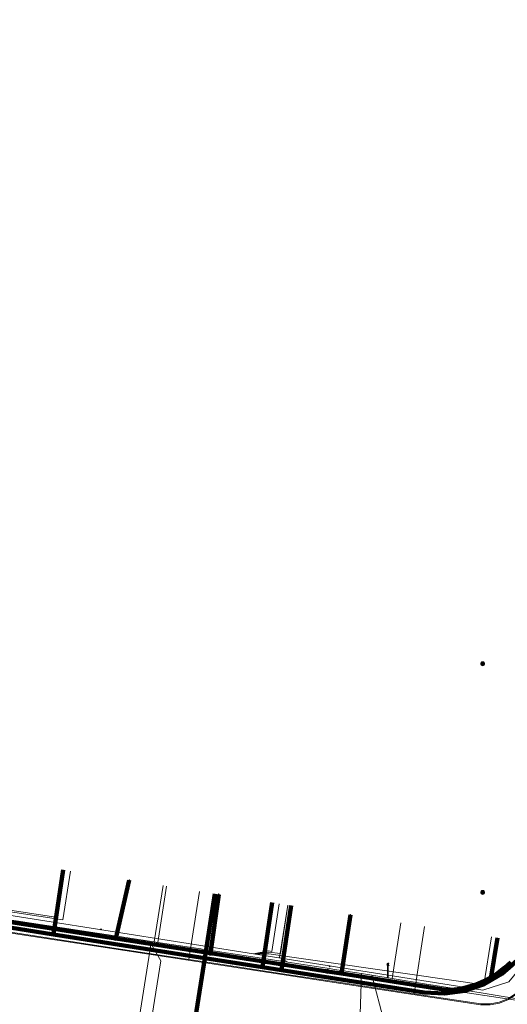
# Model space of a CAD drawing. Extents: x 152558 to 154479, y 462974 to 463683.
# Tile 213 of 256: x 153387 to 153414, y 463421 to 463477. Entities that reach past the tile are written whole.
import ezdxf
from ezdxf.lldxf.tags import DXFTag

# ---------------------------------------------------------------- set-up
doc = ezdxf.new("R2010")
doc.units = 0
doc.header["$LTSCALE"] = 0.2
doc.layers.get('0').update_dxf_attribs({"linetype": 'CONTINUOUS'})
for name, color, linetype, lineweight in [('B-RO-KL-DATA_COAXIAAL_17_ZIGGO BV-G', 90, 'KL-DATA-N', 18), ('B-RO-KL-DATA_COAXIAAL_7_ZIGGO BV-G', 90, 'KL-DATA-N', 18), ('B-RO-KL-DATA_HULPSTUK_KPN BV-S', 90, 'CONTINUOUS', 25), ('B-RO-KL-DATA_HULPSTUK_REGGEFIBER OPERATOR BV-S', 90, 'CONTINUOUS', 25), ('B-RO-KL-DATA_KABELBED_KPN BV-G', 90, 'CONTINUOUS', 100), ('B-RO-KL-DATA_KABELBED_ZIGGO BV-G', 90, 'CONTINUOUS', 100), ('B-RO-KL-DATA_REGGEFIBER OPERATOR BV-G', 90, 'KL-DATA-N', 18), ('B-RO-KL-ET_LS_400 V_STEDIN NETBEHEER BV-G', 190, 'KL-LS-N', 18), ('B-RO-KL-ET_LS_GEMEENTE AMERSFOORT-S', 190, 'CONTINUOUS', 25), ('B-RO-KL-GAS_LD_KOPER_22_0.1 BAR_STEDIN NETBEHEER BV-G', 50, 'KL-GAS-LD-N', 18), ('B-RO-KL-GAS_LD_PVC_63_0.1 BAR_STEDIN NETBEHEER BV-G', 50, 'KL-GAS-LD-N', 18), ('B-RO-KL-WATER_100_VITENS-G', 170, 'KL-WATER-N', 18), ('B-RO-KL-WATER_HULPSTUK_VITENS-S', 170, 'CONTINUOUS', 25)]:
    doc.layers.add(name, color=color, linetype=linetype, lineweight=lineweight)
doc.styles.add('NLCS-ISO', font='NLCS-ISO.ttf')
tags = doc.linetypes.add('KL-DATA-N', pattern='A,4,-1,[101,NLCS.SHX,S=0.5,R=0,X=0,Y=0],-1,4,-1,["D",Standard,S=1,R=0,X=-0.25,Y=-0.5],-1.5', length=12.5).pattern_tags.tags
tags[18] = DXFTag(74, 10)
tags = doc.linetypes.add('KL-GAS-LD-N', pattern='A,4,-1,[69,NLCS.SHX,S=0.5,R=0,X=0,Y=0],-1,4,-1,["L",Standard,S=1,R=0,X=0.25,Y=-0.5],-2', length=13).pattern_tags.tags
tags[18] = DXFTag(74, 10)
tags = doc.linetypes.add('KL-LS-N', pattern='A,4,-1,[103,NLCS.SHX,S=0.75,R=0,X=0,Y=0],-1,4,-1,["L",Standard,S=1,R=0,X=0,Y=-0.5],-2', length=13).pattern_tags.tags
tags[18] = DXFTag(74, 10)
doc.linetypes.add('KL-WATER-N', pattern='A,7,-0.5,[168,NLCS.SHX,S=0.75,R=0,X=0.75,Y=0],-2', length=9.5)

# ---------------------------------------------------------------- blocks, each defined once
blk = doc.blocks.new('SKL-WTB_HULP_OVERIG-SO')
at = {"color": 0, "linetype": 'ByBlock', "lineweight": 18}
for points in [[(-0.14, 0.14), (0.14, -0.14)], [(0.14, 0.14), (-0.14, -0.14)]]:
    blk.add_lwpolyline(points, dxfattribs=at)
at = {"color": 0, "linetype": 'ByBlock', "lineweight": 18, "style": 'NLCS-ISO', "flags": 1}
for tag, p in [('TYPE', (1.5, 0)), ('OMSCHRIJVING', (1.5, -3)), ('LABEL', (1.5, -1.5))]:
    blk.add_attdef(tag, p, '', height=1, dxfattribs=at)
blk = doc.blocks.new('SKL-WTB_HULP_MOF-SO')
at = {"linetype": 'ByBlock', "lineweight": 18}
h = blk.add_hatch(color=0, dxfattribs=at)
h.dxf.hatch_style = 1
h.paths.add_polyline_path([(-0.5625, 0, 1), (0.5625, 0, 1)])
at = {"color": 0, "linetype": 'ByBlock', "lineweight": 18}
blk.add_circle((0, 0), 0.5625, dxfattribs=at)
at = {"color": 0, "linetype": 'ByBlock', "lineweight": 18, "style": 'NLCS-ISO', "flags": 1}
for tag, p in [('TYPE', (1.5, 0)), ('OMSCHRIJVING', (1.5, -3)), ('LABEL', (1.5, -1.5))]:
    blk.add_attdef(tag, p, '', height=1, dxfattribs=at)
blk = doc.blocks.new('SKL-ET_LS_MAST-SO')
for p, q in [((-0.05, 2.07), (0.05, 2.07)), ((-0.05, -2), (0.05, -2))]:
    blk.add_line(p, q)
for points in [[(-0.18, 1.76), (-0.22, 1.76), (-0.22, 1.84), (-0.18, 1.84), (-0.18, 1.79)], [(-0.18, 1.49), (-0.22, 1.49), (-0.22, 1.57), (-0.18, 1.57), (-0.18, 1.52)], [(-0.18, 1.79), (-0.05, 1.79)], [(-0.18, 1.76), (-0.05, 1.76)], [(-0.18, 1.52), (-0.05, 1.52)], [(-0.18, 1.49), (-0.05, 1.49)], [(-0.05, -2), (-0.05, 2.07)], [(0.05, -2), (0.05, 2.07)], [(0.18, 1.92), (0.05, 1.92)], [(0.18, 1.89), (0.05, 1.89)], [(0.18, 1.66), (0.05, 1.66)], [(0.18, 1.63), (0.05, 1.63)], [(0.18, 1.39), (0.05, 1.39)], [(0.18, 1.36), (0.05, 1.36)], [(0.18, 1.89), (0.22, 1.89), (0.22, 1.97), (0.18, 1.97), (0.18, 1.92)], [(0.18, 1.63), (0.22, 1.63), (0.22, 1.71), (0.18, 1.71), (0.18, 1.66)], [(0.18, 1.36), (0.22, 1.36), (0.22, 1.44), (0.18, 1.44), (0.18, 1.39)]]:
    blk.add_lwpolyline(points)

msp = doc.modelspace()

# ---------------------------------------------------------------- linework, layer by layer
at = {"layer": 'B-RO-KL-DATA_COAXIAAL_17_ZIGGO BV-G', "flags": 128}
for points in [[(153460.543, 463559.799), (153460.36, 463559.108), (153460.146, 463558.302), (153459.007, 463554.013), (153457.438, 463554.343), (153451.772, 463555.536), (153451.395, 463555.636), (153441.014, 463558.398), (153438.984, 463558.938), (153436.568, 463559.58), (153431.734, 463544.673), (153436.987, 463543.296), (153436.954, 463543.113), (153435.252, 463533.541), (153432.808, 463519.797), (153431.298, 463511.308), (153430.895, 463509.043), (153429.473, 463501.047), (153429.287, 463500), (153429.221, 463499.619), (153428.823, 463497.343), (153428.194, 463493.736), (153427.204, 463488.062), (153427.032, 463487.076), (153425.99, 463481.105), (153425.395, 463477.695), (153424.353, 463471.725), (153423.758, 463468.316), (153422.905, 463463.428), (153421.902, 463457.681), (153421.054, 463452.825), (153420.716, 463450.888), (153420.176, 463447.792), (153419.852, 463445.938), (153419.515, 463444.005), (153419.241, 463442.436), (153418.421, 463437.737), (153416.41, 463426.217), (153416.1, 463425.096), (153415.58, 463424.056), (153414.868, 463423.136), (153413.992, 463422.37), (153413.343, 463421.995), (153412.986, 463421.788), (153411.885, 463421.411), (153410.733, 463421.253), (153409.573, 463421.322), (153401.464, 463422.591), (153400.377, 463422.761), (153397.094, 463423.275), (153396.089, 463416.927), (153398.895, 463416.483), (153400.081, 463416.296), (153406.991, 463415.202), (153409.08, 463414.871), (153409.949, 463414.651), (153410.767, 463414.279), (153411.504, 463413.768), (153412.138, 463413.133), (153412.649, 463412.395), (153413.019, 463411.577), (153413.237, 463410.706), (153413.296, 463409.811), (153413.194, 463408.919), (153413.038, 463408.165), (153410.882, 463397.735), (153409.793, 463392.469), (153409.141, 463389.316), (153407.448, 463381.127), (153406.605, 463377.049), (153406.382, 463375.972), (153404.797, 463368.304), (153404.635, 463367.521), (153402.925, 463359.249), (153402.803, 463358.661), (153401.855, 463354.074), (153401.198, 463350.898), (153400.753, 463348.673), (153400.684, 463348.325), (153400.432, 463347.066), (153399.896, 463344.384), (153398.326, 463336.525), (153393.352, 463312.435), (153392.757, 463309.554), (153398.681, 463305.928), (153398.718, 463306.125), (153399.164, 463308.558), (153399.615, 463311.013), (153399.651, 463311.198), (153400.426, 463311.049)], [(153432.978, 463450.397), (153432.974, 463450.403), (153431.887, 463450.601), (153421.224, 463444.916), (153419.515, 463444.005), (153419.241, 463442.436), (153418.421, 463437.737), (153416.41, 463426.217), (153416.1, 463425.096), (153415.58, 463424.056), (153414.868, 463423.136), (153413.992, 463422.37), (153413.343, 463421.995), (153412.986, 463421.788), (153411.885, 463421.411), (153410.733, 463421.253), (153409.573, 463421.322), (153401.464, 463422.591), (153400.377, 463422.761), (153397.094, 463423.275), (153396.089, 463416.927), (153387.253, 463418.326), (153385.771, 463418.561), (153378.312, 463419.741), (153377.337, 463419.799), (153376.369, 463419.666), (153375.446, 463419.347), (153374.602, 463418.855), (153374.362, 463418.643), (153373.87, 463418.208), (153373.278, 463417.432), (153372.848, 463416.555), (153372.597, 463415.612), (153371.854, 463411.073)]]:
    msp.add_lwpolyline(points, dxfattribs=at)
at = {"layer": 'B-RO-KL-DATA_COAXIAAL_7_ZIGGO BV-G', "flags": 128}
for points in [[(153371.747, 463459.468), (153374.266, 463459.041), (153375.21, 463458.782), (153376.086, 463458.346), (153376.86, 463457.747), (153376.93, 463457.667), (153377.503, 463457.008), (153377.99, 463456.159), (153378.301, 463455.231), (153378.377, 463454.644), (153378.426, 463454.26), (153378.36, 463453.283), (153378.056, 463451.473), (153377.228, 463446.535), (153374.603, 463430.889), (153374.547, 463430.188), (153374.615, 463429.49), (153374.804, 463428.814), (153375.109, 463428.181), (153375.52, 463427.612), (153375.9, 463427.243), (153376.023, 463427.123), (153376.605, 463426.729), (153377.246, 463426.444), (153377.928, 463426.275), (153379.184, 463426.078), (153383.037, 463425.475), (153388.499, 463424.62), (153397.094, 463423.275), (153397.672, 463426.929)], [(153371.747, 463459.468), (153374.266, 463459.041), (153375.21, 463458.782), (153376.086, 463458.346), (153376.86, 463457.747), (153376.93, 463457.667), (153377.503, 463457.008), (153377.99, 463456.159), (153378.301, 463455.231), (153378.377, 463454.644), (153378.426, 463454.26), (153378.36, 463453.283), (153378.056, 463451.473), (153377.228, 463446.535), (153374.603, 463430.889), (153374.547, 463430.188), (153374.615, 463429.49), (153374.804, 463428.814), (153375.109, 463428.181), (153375.52, 463427.612), (153375.9, 463427.243), (153376.023, 463427.123), (153376.605, 463426.729), (153377.246, 463426.444), (153377.928, 463426.275), (153379.184, 463426.078), (153383.037, 463425.475), (153388.499, 463424.62), (153397.094, 463423.275), (153400.377, 463422.761), (153401.464, 463422.591), (153409.573, 463421.322), (153410.733, 463421.253), (153411.885, 463421.411), (153412.986, 463421.788), (153413.343, 463421.995), (153413.746, 463424.418)], [(153371.747, 463459.468), (153374.266, 463459.041), (153375.21, 463458.782), (153376.086, 463458.346), (153376.86, 463457.747), (153376.93, 463457.667), (153377.503, 463457.008), (153377.99, 463456.159), (153378.301, 463455.231), (153378.377, 463454.644), (153378.426, 463454.26), (153378.36, 463453.283), (153378.056, 463451.473), (153377.228, 463446.535), (153374.603, 463430.889), (153374.547, 463430.188), (153374.615, 463429.49), (153374.804, 463428.814), (153375.109, 463428.181), (153375.52, 463427.612), (153375.9, 463427.243), (153376.023, 463427.123), (153376.605, 463426.729), (153377.246, 463426.444), (153377.928, 463426.275), (153379.184, 463426.078), (153383.037, 463425.475), (153388.499, 463424.62), (153397.094, 463423.275), (153400.377, 463422.761), (153401.464, 463422.591), (153402.02, 463426.254)], [(153371.747, 463459.468), (153374.266, 463459.041), (153375.21, 463458.782), (153376.086, 463458.346), (153376.86, 463457.747), (153376.93, 463457.667), (153377.503, 463457.008), (153377.99, 463456.159), (153378.301, 463455.231), (153378.377, 463454.644), (153378.426, 463454.26), (153378.36, 463453.283), (153378.056, 463451.473), (153377.228, 463446.535), (153374.603, 463430.889), (153374.547, 463430.188), (153374.615, 463429.49), (153374.804, 463428.814), (153375.109, 463428.181), (153375.52, 463427.612), (153375.9, 463427.243), (153376.023, 463427.123), (153376.605, 463426.729), (153377.246, 463426.444), (153377.928, 463426.275), (153379.184, 463426.078), (153383.037, 463425.475), (153388.499, 463424.62), (153389.054, 463428.279)]]:
    msp.add_lwpolyline(points, dxfattribs=at)
at = {"layer": 'B-RO-KL-DATA_KABELBED_KPN BV-G', "flags": 128}
for points in [[(153392.037, 463424.386), (153392.804, 463427.691)], [(153397.422, 463423.548), (153397.422, 463423.549), (153397.892, 463426.895)], [(153414.494, 463423.045), (153414.149, 463422.725), (153413.777, 463422.436), (153413.381, 463422.181), (153412.964, 463421.961), (153412.53, 463421.778), (153412.081, 463421.634), (153411.622, 463421.53), (153411.148, 463421.473), (153410.688, 463421.484), (153410.181, 463421.565), (153404.864, 463422.392), (153404.068, 463422.516), (153397.422, 463423.549), (153392.037, 463424.386), (153384.232, 463425.6)], [(153404.068, 463422.516), (153404.864, 463422.392), (153405.377, 463425.723)]]:
    msp.add_lwpolyline(points, dxfattribs=at)
at = {"layer": 'B-RO-KL-DATA_KABELBED_ZIGGO BV-G', "flags": 128}
for points in [[(153413.343, 463421.995), (153413.992, 463422.37), (153414.868, 463423.136), (153415.58, 463424.056), (153416.1, 463425.096), (153416.41, 463426.217), (153418.421, 463437.737)], [(153388.499, 463424.62), (153389.054, 463428.279)], [(153397.094, 463423.275), (153397.672, 463426.929)], [(153400.933, 463426.424), (153400.377, 463422.761)], [(153402.02, 463426.254), (153401.464, 463422.591)], [(153383.037, 463425.475), (153388.499, 463424.62)], [(153388.499, 463424.62), (153397.094, 463423.275)], [(153413.746, 463424.418), (153413.343, 463421.995)], [(153396.089, 463416.927), (153397.094, 463423.275)], [(153397.094, 463423.275), (153400.377, 463422.761)], [(153400.377, 463422.761), (153401.464, 463422.591)], [(153401.464, 463422.591), (153409.573, 463421.322), (153410.733, 463421.253), (153411.885, 463421.411), (153412.986, 463421.788), (153413.343, 463421.995)]]:
    msp.add_lwpolyline(points, dxfattribs=at)
at = {"layer": 'B-RO-KL-DATA_REGGEFIBER OPERATOR BV-G', "flags": 128}
for points in [[(153373.879, 463427.097), (153374.197, 463427.199), (153375.409, 463427.373), (153399.877, 463423.513), (153412.903, 463421.454), (153414.393, 463421.931), (153415.528, 463423.3), (153415.798, 463424.096), (153416.205, 463425.802), (153418.066, 463436.458), (153420.908, 463452.56), (153425.199, 463477.021), (153426.621, 463485.095), (153428.044, 463493.17), (153429.466, 463501.244), (153430.887, 463509.319), (153432.837, 463520.904)], [(153375.409, 463427.373), (153376.304, 463427.466), (153388.626, 463425.591), (153389.047, 463428.282)], [(153375.409, 463427.373), (153376.237, 463427.4), (153389.028, 463425.453), (153389.46, 463428.218)], [(153399.877, 463423.513), (153400.74, 463423.68), (153400.907, 463423.654), (153401.331, 463426.36)], [(153399.877, 463423.513), (153400.746, 463423.599), (153401.397, 463423.541), (153401.826, 463426.283)], [(153399.877, 463423.513), (153400.749, 463423.52), (153412.967, 463421.747), (153413.394, 463424.472)]]:
    msp.add_lwpolyline(points, dxfattribs=at)
at = {"layer": 'B-RO-KL-ET_LS_400 V_STEDIN NETBEHEER BV-G', "flags": 128}
for points in [[(153415.745, 463422.85), (153415.676, 463422.535), (153415.461, 463422.05), (153415.158, 463421.616), (153414.776, 463421.247), (153414.331, 463420.959), (153413.84, 463420.761), (153413.319, 463420.662), (153412.789, 463420.664), (153408.998, 463421.242), (153404.084, 463421.992), (153402.008, 463422.309), (153397.094, 463423.058), (153396.201, 463423.194), (153392.448, 463423.766), (153391.081, 463423.975), (153385.068, 463424.892), (153383.349, 463425.154), (153380.923, 463425.524), (153380.431, 463425.599), (153380.193, 463425.635), (153379.829, 463425.691), (153379.791, 463425.697), (153379.056, 463425.809), (153374.278, 463426.538), (153373.289, 463426.689), (153372.225, 463426.851), (153371.632, 463426.942), (153367.05, 463427.641), (153366.422, 463423.522)], [(153426.278, 463417.921), (153425.423, 463418.112), (153424.615, 463418.452), (153423.881, 463418.932), (153423.246, 463419.536), (153422.729, 463420.244), (153422.348, 463421.034), (153422.114, 463421.878), (153415.847, 463423.078), (153415.733, 463422.547), (153415.517, 463422.048), (153415.209, 463421.599), (153414.821, 463421.219), (153414.366, 463420.92), (153413.862, 463420.716), (153413.328, 463420.612), (153412.784, 463420.614), (153367.092, 463427.584), (153366.471, 463423.515)], [(153396.805, 463427.065), (153396.201, 463423.194)], [(153409.596, 463425.063), (153408.998, 463421.242)]]:
    msp.add_lwpolyline(points, dxfattribs=at)
at = {"layer": 'B-RO-KL-GAS_LD_KOPER_22_0.1 BAR_STEDIN NETBEHEER BV-G', "flags": 128}
for points in [[(153394.726, 463427.39), (153394.225, 463424.191)], [(153394.924, 463427.36), (153394.423, 463424.161)], [(153401.82, 463426.28), (153401.355, 463423.312), (153401.82, 463423.04)], [(153408.251, 463425.273), (153407.755, 463422.106)], [(153392.438, 463413.962), (153394.031, 463424.018), (153393.569, 463424.29)], [(153393.13, 463413.853), (153394.598, 463423.123), (153393.963, 463424.23)], [(153404.864, 463411.995), (153405.87, 463418.357), (153406.002, 463422.387)], [(153406.049, 463411.808), (153407.29, 463419.648), (153406.594, 463422.292)]]:
    msp.add_lwpolyline(points, dxfattribs=at)
at = {"layer": 'B-RO-KL-GAS_LD_PVC_63_0.1 BAR_STEDIN NETBEHEER BV-G', "flags": 128}
msp.add_lwpolyline([(153374.089, 463427.388), (153377.678, 463426.747), (153378.526, 463426.596), (153380.406, 463426.308), (153380.8, 463426.248), (153381.579, 463426.128), (153381.776, 463426.098), (153384.243, 463425.719), (153384.361, 463425.701), (153390.976, 463424.687), (153391.628, 463424.587), (153393.569, 463424.29), (153393.963, 463424.23), (153394.225, 463424.191), (153394.423, 463424.161), (153396.877, 463423.789), (153396.945, 463423.779), (153401.82, 463423.04), (153404.062, 463422.699), (153404.609, 463422.611), (153406.002, 463422.387), (153406.594, 463422.292), (153407.755, 463422.106), (153409.59, 463421.811), (153411.777, 463421.46), (153415.108, 463420.925)], dxfattribs=at)
at = {"layer": 'B-RO-KL-WATER_100_VITENS-G', "flags": 128}
msp.add_lwpolyline([(153379.676, 463426.229), (153380.688, 463426.075), (153381.699, 463425.921), (153383.722, 463425.613), (153385.146, 463425.395), (153390.908, 463424.517), (153391.159, 463424.479), (153396.771, 463423.624), (153397.171, 463423.563), (153403.91, 463422.536), (153404.162, 463422.498), (153409.702, 463421.654), (153411.152, 463421.433), (153420.034, 463420.08)], dxfattribs=at)

# ---------------------------------------------------------------- block references
at = {"layer": 'B-RO-KL-DATA_HULPSTUK_KPN BV-S', "xscale": 0.2, "yscale": 0.2, "zscale": 0.2}
for name, p in [('SKL-WTB_HULP_MOF-SO', (153412.9, 463440)), ('SKL-WTB_HULP_OVERIG-SO', (153392.804, 463427.691)), ('SKL-WTB_HULP_MOF-SO', (153412.9, 463427)), ('SKL-WTB_HULP_OVERIG-SO', (153397.892, 463426.895)), ('SKL-WTB_HULP_OVERIG-SO', (153405.377, 463425.723)), ('SKL-WTB_HULP_MOF-SO', (153392.037, 463424.386)), ('SKL-WTB_HULP_OVERIG-SO', (153392.037, 463424.386)), ('SKL-WTB_HULP_MOF-SO', (153397.422, 463423.548)), ('SKL-WTB_HULP_OVERIG-SO', (153397.422, 463423.548)), ('SKL-WTB_HULP_MOF-SO', (153404.068, 463422.515)), ('SKL-WTB_HULP_OVERIG-SO', (153404.068, 463422.516))]:
    msp.add_blockref(name, p, dxfattribs=at)
at = {"layer": 'B-RO-KL-DATA_HULPSTUK_REGGEFIBER OPERATOR BV-S', "xscale": 0.2, "yscale": 0.2, "zscale": 0.2}
for p in [(153391.2, 463424.9), (153397.2, 463423.9), (153404.2, 463422.8)]:
    msp.add_blockref('SKL-WTB_HULP_OVERIG-SO', p, dxfattribs=at)
at = {"layer": 'B-RO-KL-ET_LS_GEMEENTE AMERSFOORT-S', "xscale": 0.2, "yscale": 0.2, "zscale": 0.2}
msp.add_blockref('SKL-ET_LS_MAST-SO', (153407.523, 463422.574), dxfattribs=at)
at = {"layer": 'B-RO-KL-WATER_HULPSTUK_VITENS-S', "xscale": 0.2, "yscale": 0.2, "zscale": 0.2}
for p in [(153390.908, 463424.517), (153391.159, 463424.479), (153396.771, 463423.624), (153397.171, 463423.563), (153403.91, 463422.536), (153404.162, 463422.498), (153409.702, 463421.654), (153411.152, 463421.433)]:
    msp.add_blockref('SKL-WTB_HULP_OVERIG-SO', p, dxfattribs=at)

doc.saveas('drawing.dxf')
